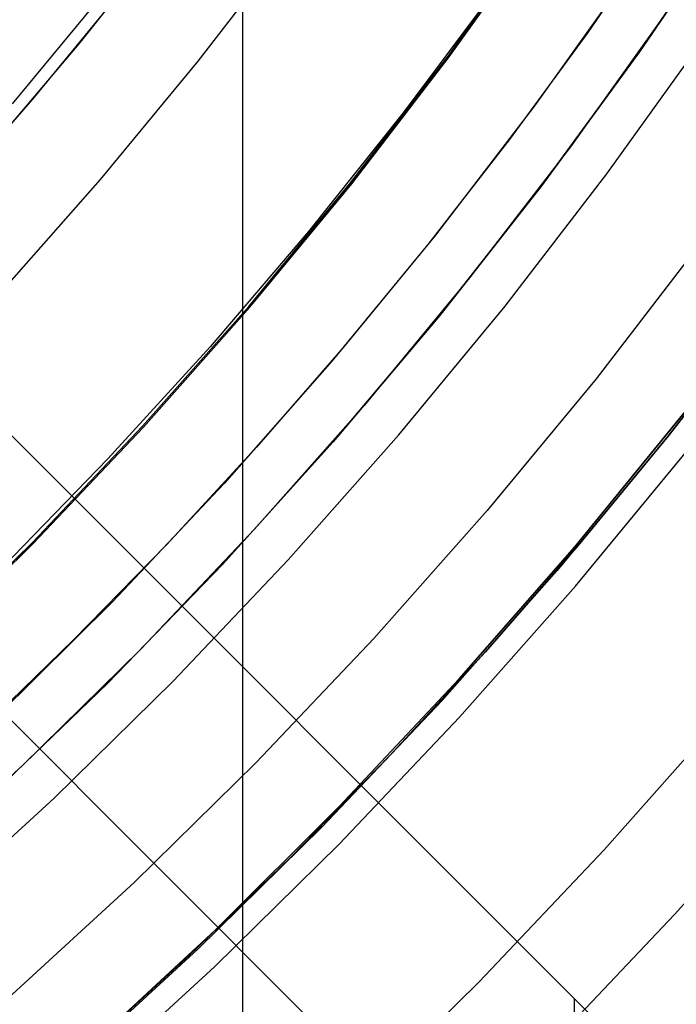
# Model space of a CAD drawing. Header units: millimetres. Extents: x 9001 to 10165, y -167 to 850.
# Tile 132 of 216: x 9614.44 to 9620.95, y 446.03 to 455.79. Entities that reach past the tile are written whole.
import ezdxf

# ---------------------------------------------------------------- set-up
doc = ezdxf.new("R2010")
doc.units = ezdxf.units.MM
for name, color, linetype in [('1', 7, 'Continuous'), ('COLOR EXT', 7, 'Continuous'), ('luz', 7, 'Continuous'), ('PLASTICO NEGRO', 7, 'Continuous')]:
    doc.layers.add(name, color=color, linetype=linetype)

msp = doc.modelspace()

# ---------------------------------------------------------------- linework, layer by layer
at = {"layer": '1', "color": 250, "true_color": 0x111111}
for p, q in [((9616.6517, 541.1893, 45.7922), (9616.6517, 424.503, 45.7922)), ((9618.6928, 455.4317, 89.1312), (9619.617, 456.7224, 89.1312)), ((9619.617, 456.7224, 92.3996), (9618.6928, 455.4317, 92.3996)), ((9620.8219, 456.7501, 89.1312), (9620.0752, 455.6654, 89.1312)), ((9615.9034, 456.6549, 98.6312), (9615.0282, 455.5521, 98.6312)), ((9620.4842, 456.2532, 89.1312), (9619.5468, 454.9377, 89.1312)), ((9615.5062, 456.1451, 98.6312), (9614.5697, 455.0028, 98.6312)), ((9619.1439, 456.0722, 95.6679), (9618.2443, 454.868, 95.6679)), ((9620.8584, 455.8656, 228.5255), (9619.9038, 454.5325, 228.5255)), ((9620.0752, 455.6654, 89.1312), (9619.2981, 454.6025, 89.1312)), ((9615.0282, 455.5521, 98.6312), (9614.1174, 454.4785, 98.6312)), ((9617.7245, 454.1736, 89.1312), (9618.6928, 455.4317, 89.1312)), ((9618.6928, 455.4317, 92.3996), (9617.7245, 454.1736, 92.3996)), ((9614.5697, 455.0028, 98.6312), (9613.5946, 453.8932, 98.6312)), ((9619.5468, 454.9377, 89.1312), (9618.5648, 453.6551, 89.1312)), ((9618.2443, 454.868, 95.6679), (9617.3057, 453.6936, 95.6679)), ((9619.2981, 454.6025, 89.1312), (9618.491, 453.5623, 89.1312)), ((9619.9038, 454.5325, 228.5255), (9618.9038, 453.2331, 228.5255)), ((9616.7135, 452.9497, 89.1312), (9617.7245, 454.1736, 89.1312)), ((9617.7245, 454.1736, 92.3996), (9616.7135, 452.9497, 92.3996)), ((9617.3057, 453.6936, 95.6679), (9616.3294, 452.5499, 95.6679)), ((9618.5648, 453.6551, 89.1312), (9617.5393, 452.4072, 89.1312)), ((9618.491, 453.5623, 89.1312), (9617.6545, 452.5459, 89.1312)), ((9618.9038, 453.2331, 228.5255), (9617.8596, 451.9691, 228.5255)), ((9621.9256, 453.0314, 75.1615), (9620.8725, 451.6631, 75.1615)), ((9615.6607, 451.7614, 89.1312), (9616.7135, 452.9497, 89.1312)), ((9616.7135, 452.9497, 92.3996), (9615.6607, 451.7614, 92.3996)), ((9620.8725, 451.6631, 64.2379), (9621.7319, 452.7707, 64.2379)), ((9621.7319, 452.7707, 86.0852), (9620.8725, 451.6631, 86.0852)), ((9616.3294, 452.5499, 95.6679), (9615.3166, 451.4378, 95.6679)), ((9617.6545, 452.5459, 89.1312), (9616.7893, 451.5537, 89.1312)), ((9617.5393, 452.4072, 89.1312), (9616.4714, 451.1952, 89.1312)), ((9617.8596, 451.9691, 228.5255), (9616.7723, 450.7418, 228.5255)), ((9614.5676, 450.6101, 89.1312), (9615.6607, 451.7614, 89.1312)), ((9615.6607, 451.7614, 92.3996), (9614.5676, 450.6101, 92.3996)), ((9620.8725, 451.6631, 75.1615), (9619.7729, 450.3321, 75.1615)), ((9619.9818, 450.5807, 64.2379), (9620.8725, 451.6631, 64.2379)), ((9620.8725, 451.6631, 86.0852), (9619.9818, 450.5807, 86.0852)), ((9616.7893, 451.5537, 89.1312), (9615.8963, 450.5864, 89.1312)), ((9615.3166, 451.4378, 95.6679), (9614.2685, 450.3585, 95.6679)), ((9616.4714, 451.1952, 89.1312), (9615.3625, 450.0206, 89.1312)), ((9616.7723, 450.7418, 228.5255), (9615.6433, 449.5528, 228.5255)), ((9613.4354, 449.4973, 89.1312), (9614.5676, 450.6101, 89.1312)), ((9614.5676, 450.6101, 92.3996), (9613.4354, 449.4973, 92.3996)), ((9615.8963, 450.5864, 89.1312), (9614.9764, 449.6445, 89.1312)), ((9619.0605, 449.5242, 64.2379), (9619.9818, 450.5807, 64.2379)), ((9619.9818, 450.5807, 86.0852), (9619.0605, 449.5242, 86.0852)), ((9619.7729, 450.3321, 75.1615), (9618.628, 449.0397, 75.1615)), ((9615.3625, 450.0206, 89.1312), (9614.2139, 448.8849, 89.1312)), ((9614.9764, 449.6445, 89.1312), (9614.0304, 448.7286, 89.1312)), ((9615.6433, 449.5528, 228.5255), (9614.474, 448.4034, 228.5255)), ((9618.1096, 448.4942, 64.2379), (9619.0605, 449.5242, 64.2379)), ((9619.0605, 449.5242, 86.0852), (9618.1096, 448.4942, 86.0852)), ((9618.628, 449.0397, 75.1615), (9617.4392, 447.7877, 75.1615)), ((9614.474, 448.4034, 228.5255), (9613.2657, 447.2952, 228.5255)), ((9617.13, 447.4912, 64.2379), (9618.1096, 448.4942, 64.2379)), ((9618.1096, 448.4942, 86.0852), (9617.13, 447.4912, 86.0852)), ((9622.1535, 448.2939, 61.1), (9620.9371, 446.9205, 61.1)), ((9617.4392, 447.7877, 75.1615), (9616.2078, 446.5774, 75.1615)), ((9616.1226, 446.5159, 64.2379), (9617.13, 447.4912, 64.2379)), ((9617.13, 447.4912, 86.0852), (9616.1226, 446.5159, 86.0852)), ((9620.9371, 446.9205, 61.1), (9619.674, 445.5898, 61.1)), ((9616.2078, 446.5774, 75.1615), (9614.9355, 445.4104, 75.1615)), ((9615.0884, 445.5689, 64.2379), (9616.1226, 446.5159, 64.2379)), ((9616.1226, 446.5159, 86.0852), (9615.0884, 445.5689, 86.0852))]:
    msp.add_line(p, q, dxfattribs=at)
at = {"layer": '1', "color": 29, "true_color": 0x4d342b}
for p, q in [((9619.9465, 450.5649, 70.5621), (9621.0453, 451.9111, 70.5621)), ((9621.0453, 451.9111, 76.062), (9619.9465, 450.5649, 76.062)), ((9619.9465, 450.5649, 34.4621), (9621.0453, 451.9111, 34.4621)), ((9621.0453, 451.9111, 42.4621), (9619.9465, 450.5649, 42.4621)), ((9621.0453, 451.9111, 73.3121), (9619.9465, 450.5649, 73.3121)), ((9621.0453, 451.9111, 38.4621), (9619.9465, 450.5649, 38.4621)), ((9618.8017, 449.2578, 70.5621), (9619.9465, 450.5649, 70.5621)), ((9619.9465, 450.5649, 76.062), (9618.8017, 449.2578, 76.062)), ((9618.8017, 449.2578, 34.4621), (9619.9465, 450.5649, 34.4621)), ((9619.9465, 450.5649, 42.4621), (9618.8017, 449.2578, 42.4621)), ((9619.9465, 450.5649, 73.3121), (9618.8017, 449.2578, 73.3121)), ((9619.9465, 450.5649, 38.4621), (9618.8017, 449.2578, 38.4621)), ((9617.6121, 447.9912, 70.5621), (9618.8017, 449.2578, 70.5621)), ((9618.8017, 449.2578, 76.062), (9617.6121, 447.9912, 76.062)), ((9617.6121, 447.9912, 34.4621), (9618.8017, 449.2578, 34.4621)), ((9618.8017, 449.2578, 42.4621), (9617.6121, 447.9912, 42.4621)), ((9618.8017, 449.2578, 73.3121), (9617.6121, 447.9912, 73.3121)), ((9618.8017, 449.2578, 38.4621), (9617.6121, 447.9912, 38.4621)), ((9616.3792, 446.7667, 70.5621), (9617.6121, 447.9912, 70.5621)), ((9617.6121, 447.9912, 76.062), (9616.3792, 446.7667, 76.062)), ((9616.3792, 446.7667, 34.4621), (9617.6121, 447.9912, 34.4621)), ((9617.6121, 447.9912, 42.4621), (9616.3792, 446.7667, 42.4621)), ((9617.6121, 447.9912, 73.3121), (9616.3792, 446.7667, 73.3121)), ((9617.6121, 447.9912, 38.4621), (9616.3792, 446.7667, 38.4621)), ((9615.1045, 445.5858, 70.5621), (9616.3792, 446.7667, 70.5621)), ((9616.3792, 446.7667, 76.062), (9615.1045, 445.5858, 76.062)), ((9615.1045, 445.5858, 34.4621), (9616.3792, 446.7667, 34.4621)), ((9616.3792, 446.7667, 42.4621), (9615.1045, 445.5858, 42.4621)), ((9616.3792, 446.7667, 73.3121), (9615.1045, 445.5858, 73.3121)), ((9616.3792, 446.7667, 38.4621), (9615.1045, 445.5858, 38.4621))]:
    msp.add_line(p, q, dxfattribs=at)
at = {"layer": 'COLOR EXT', "color": 30, "true_color": 0xff8d00}
for p, q in [((9634.0913, 431.9393, 25.2621), (9607.2116, 458.819, 25.2621)), ((9607.2116, 458.819, 21.2621), (9634.0913, 431.9393, 21.2621)), ((9607.2116, 458.819, 23.2621), (9634.0913, 431.9393, 23.2621)), ((9632.6771, 430.5251, 21.2621), (9605.7971, 457.4051, 21.2621)), ((9605.7971, 457.4051, 25.2621), (9632.6771, 430.5251, 25.2621)), ((9632.6771, 430.5251, 23.2621), (9605.7971, 457.4051, 23.2621)), ((9619.9442, 443.258, 25.2621), (9619.9442, 446.0864, 25.2621))]:
    msp.add_line(p, q, dxfattribs=at)
at = {"layer": 'luz', "color": 7, "true_color": 0xffffff}
for p, q in [((9618.703, 455.4241, -24.6283), (9619.6275, 456.7152, -24.6283)), ((9616.2122, 455.3796, -23.5653), (9617.1397, 456.5848, -23.5653)), ((9615.3108, 456.0985, -23.8728), (9614.3676, 454.9567, -23.8728)), ((9620.2663, 454.2633, -25.6914), (9621.2299, 455.6091, -25.6914)), ((9615.2436, 454.2072, -23.5653), (9616.2122, 455.3796, -23.5653)), ((9617.7345, 454.1656, -24.6283), (9618.703, 455.4241, -24.6283)), ((9619.2568, 452.9516, -25.6914), (9620.2663, 454.2633, -25.6914)), ((9614.2352, 453.0689, -23.5653), (9615.2436, 454.2072, -23.5653)), ((9616.7231, 452.9414, -24.6283), (9617.7345, 454.1656, -24.6283)), ((9621.1919, 453.5761, -25.3838), (9620.1582, 452.2328, -25.3838)), ((9615.6701, 451.7528, -24.6283), (9616.7231, 452.9414, -24.6283)), ((9618.2026, 451.6756, -25.6914), (9619.2568, 452.9516, -25.6914)), ((9620.1582, 452.2328, -25.3838), (9619.0786, 450.9261, -25.3838)), ((9614.5767, 450.6012, -24.6283), (9615.6701, 451.7528, -24.6283)), ((9617.105, 450.4366, -25.6914), (9618.2026, 451.6756, -25.6914)), ((9619.9547, 450.1766, -25.0763), (9621.0595, 451.514, -25.0763)), ((9619.0786, 450.9261, -25.3838), (9617.9546, 449.6573, -25.3838)), ((9613.4441, 449.4881, -24.6283), (9614.5767, 450.6012, -24.6283)), ((9615.9653, 449.2363, -25.6914), (9617.105, 450.4366, -25.6914)), ((9618.8043, 448.8781, -25.0763), (9619.9547, 450.1766, -25.0763)), ((9617.9546, 449.6573, -25.3838), (9616.7875, 448.4282, -25.3838)), ((9614.7849, 448.0761, -25.6914), (9615.9653, 449.2363, -25.6914)), ((9620.2392, 447.5619, -26.1393), (9621.4342, 448.9107, -26.1393)), ((9617.6098, 447.62, -25.0763), (9618.8043, 448.8781, -25.0763)), ((9616.7875, 448.4282, -25.3838), (9615.5787, 447.24, -25.3838)), ((9613.5651, 446.9573, -25.6914), (9614.7849, 448.0761, -25.6914)), ((9616.3725, 446.404, -25.0763), (9617.6098, 447.62, -25.0763)), ((9618.9984, 446.2551, -26.1393), (9620.2392, 447.5619, -26.1393)), ((9615.5787, 447.24, -25.3838), (9614.3296, 446.0943, -25.3838)), ((9615.0941, 445.2313, -25.0763), (9616.3725, 446.404, -25.0763)), ((9617.7132, 444.992, -26.1393), (9618.9984, 446.2551, -26.1393))]:
    msp.add_line(p, q, dxfattribs=at)
at = {"layer": 'PLASTICO NEGRO', "color": 254, "true_color": 0xcad1ee}
for p, q in [((9620.5899, 455.4731, 33.5621), (9621.5116, 456.8293, 33.5621)), ((9621.5116, 456.8293, 35.0621), (9620.5899, 455.4731, 35.0621)), ((9620.5899, 455.4731, 34.3121), (9621.5116, 456.8293, 34.3121)), ((9619.622, 454.1495, 33.5621), (9620.5899, 455.4731, 33.5621)), ((9620.5899, 455.4731, 35.0621), (9619.622, 454.1495, 35.0621)), ((9619.622, 454.1495, 34.3121), (9620.5899, 455.4731, 34.3121)), ((9618.6089, 452.8601, 33.5621), (9619.622, 454.1495, 33.5621)), ((9619.622, 454.1495, 35.0621), (9618.6089, 452.8601, 35.0621)), ((9618.6089, 452.8601, 34.3121), (9619.622, 454.1495, 34.3121)), ((9617.552, 451.6065, 33.5621), (9618.6089, 452.8601, 33.5621)), ((9618.6089, 452.8601, 35.0621), (9617.552, 451.6065, 35.0621)), ((9617.552, 451.6065, 34.3121), (9618.6089, 452.8601, 34.3121)), ((9616.4524, 450.39, 33.5621), (9617.552, 451.6065, 33.5621)), ((9617.552, 451.6065, 35.0621), (9616.4524, 450.39, 35.0621)), ((9616.4524, 450.39, 34.3121), (9617.552, 451.6065, 34.3121)), ((9615.3114, 449.2123, 33.5621), (9616.4524, 450.39, 33.5621)), ((9616.4524, 450.39, 35.0621), (9615.3114, 449.2123, 35.0621)), ((9615.3114, 449.2123, 34.3121), (9616.4524, 450.39, 34.3121)), ((9614.1305, 448.0746, 33.5621), (9615.3114, 449.2123, 33.5621)), ((9615.3114, 449.2123, 35.0621), (9614.1305, 448.0746, 35.0621)), ((9614.1305, 448.0746, 34.3121), (9615.3114, 449.2123, 34.3121))]:
    msp.add_line(p, q, dxfattribs=at)

doc.saveas('drawing.dxf')
